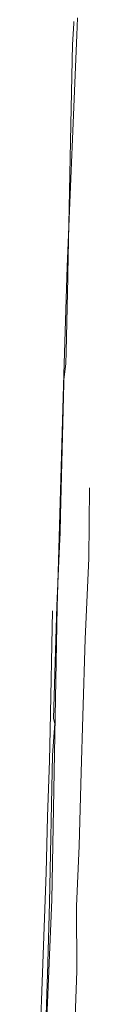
# Model space of a CAD drawing. Header units: metres. Extents: x 6508568 to 6510700, y 5686621 to 5687515.
# Tile 24 of 25: x 6510531 to 6510543, y 5686907 to 5687136. Entities that reach past the tile are written whole.
import ezdxf

# ---------------------------------------------------------------- set-up
doc = ezdxf.new("R2010")
doc.units = ezdxf.units.M
doc.linetypes.add('1_SUKP', pattern=[0])
doc.linetypes.add('1_SUWP', pattern=[0])
doc.layers.add('SUKP_L_0', color=34, linetype='1_SUKP', lineweight=18, true_color=0x803300)
doc.layers.add('SUWP_L_0', color=5, linetype='1_SUWP', lineweight=18, true_color=0x0000ff)

msp = doc.modelspace()

# ---------------------------------------------------------------- linework, layer by layer
at = {"layer": 'SUKP_L_0', "linetype": '1_SUKP'}
for p, q in [((6510539.64, 5687135.34), (6510539.67, 5687135.84)), ((6510540.5, 5687136.66), (6510540.33, 5687132.66)), ((6510539.33, 5687130.49), (6510539.64, 5687135.34)), ((6510540.33, 5687132.66), (6510538.06, 5687078.69)), ((6510539.02, 5687115.6), (6510539.33, 5687130.49)), ((6510538.26, 5687077.02), (6510539.02, 5687115.6)), ((6510538.06, 5687078.69), (6510537.27, 5687051)), ((6510537.87, 5687058.83), (6510538.26, 5687076.13)), ((6510538.26, 5687076.13), (6510538.26, 5687077.02)), ((6510537.75, 5687056.03), (6510537.87, 5687058.83)), ((6510537.35, 5687052.41), (6510537.75, 5687056.03)), ((6510537.27, 5687051), (6510535.73, 5686999.3)), ((6510536.5, 5687020.75), (6510537.28, 5687051.41)), ((6510537.28, 5687051.41), (6510537.3, 5687051.91)), ((6510537.3, 5687051.91), (6510537.35, 5687052.41)), ((6510536.45, 5687016.67), (6510536.5, 5687020.75)), ((6510536.29, 5687013.5), (6510536.45, 5687016.67)), ((6510535.66, 5686999.6), (6510536.29, 5687013.5)), ((6510535.73, 5686999.3), (6510534.48, 5686931.08)), ((6510534.91, 5686973.33), (6510535.66, 5686999.6)), ((6510535.19, 5686972.22), (6510534.91, 5686973.33)), ((6510534.68, 5686964.82), (6510535.19, 5686972.22)), ((6510534, 5686930.5), (6510534.68, 5686964.82)), ((6510534.48, 5686931.08), (6510531.64, 5686862.27)), ((6510533.52, 5686913.59), (6510534, 5686930.5)), ((6510533.43, 5686911.65), (6510533.52, 5686913.59)), ((6510532.17, 5686873.74), (6510533.43, 5686911.65))]:
    msp.add_line(p, q, dxfattribs=at)
at = {"layer": 'SUWP_L_0', "linetype": '1_SUWP'}
for p, q in [((6510543.3, 5687027.16), (6510543.12, 5687010.63)), ((6510543.12, 5687010.63), (6510542.27, 5686991.96)), ((6510534.11, 5686970.65), (6510534.71, 5686998.49)), ((6510542.27, 5686991.96), (6510541.78, 5686973.89)), ((6510541.78, 5686973.89), (6510541.34, 5686960.82)), ((6510533.96, 5686963.54), (6510534.11, 5686970.65)), ((6510533.51, 5686950.46), (6510533.96, 5686963.54)), ((6510541.34, 5686960.82), (6510540.87, 5686943.65)), ((6510533.17, 5686937.46), (6510533.51, 5686950.46)), ((6510540.87, 5686943.65), (6510540.3, 5686929.62)), ((6510532.07, 5686907.68), (6510533.17, 5686937.46)), ((6510540.3, 5686929.62), (6510540.35, 5686914.47)), ((6510540.35, 5686914.47), (6510539.67, 5686897.24)), ((6510531.41, 5686884.4), (6510532.07, 5686907.68))]:
    msp.add_line(p, q, dxfattribs=at)

doc.saveas('drawing.dxf')
